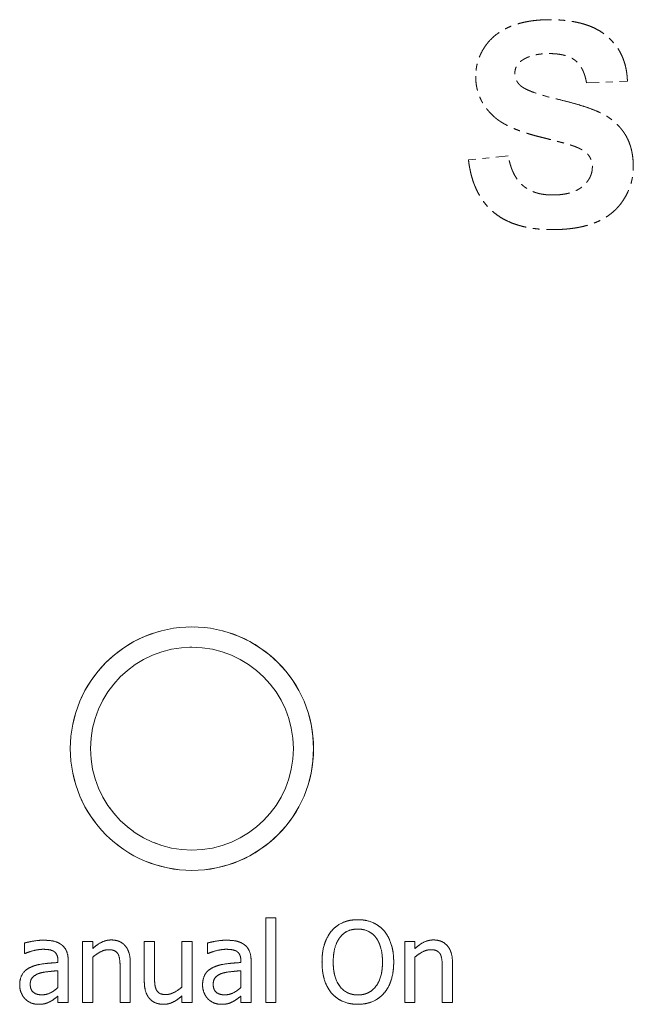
# Model space of a CAD drawing. Header units: millimetres. Extents: x 41 to 1655, y -379 to 1151.
# Tile 22 of 56: x 382 to 391, y 152 to 166. Entities that reach past the tile are written whole.
import ezdxf

# ---------------------------------------------------------------- set-up
doc = ezdxf.new("R2010")
doc.units = ezdxf.units.MM
doc.header["$LTSCALE"] = 4
doc.linetypes.add('LONG_DASH_DOTTED', pattern=[0.3001, 0.2362, -0.0295, 0.0049, -0.0295])
doc.layers.add('가시적 모서리(ISO)', color=7, linetype='Continuous', lineweight=18)
doc.layers.add('오버레이 [기준 허상 선(ISO)]', color=7, linetype='LONG_DASH_DOTTED', lineweight=18, true_color=0x803f3f)

msp = doc.modelspace()

# ---------------------------------------------------------------- linework, layer by layer
at = {"layer": '가시적 모서리(ISO)'}
for p, q in [((385.744, 153.111), (385.895, 153.111)), ((385.744, 151.857), (385.744, 153.111)), ((385.895, 153.111), (385.895, 151.857)), ((382.177, 152.584), (382.177, 152.738)), ((383.034, 152.758), (383.186, 152.758)), ((383.034, 151.857), (383.034, 152.758)), ((383.186, 152.758), (383.186, 152.658)), ((383.948, 152.758), (384.099, 152.758)), ((383.948, 152.173), (383.948, 152.758)), ((384.099, 152.758), (384.099, 152.244)), ((384.503, 152.758), (384.655, 152.758)), ((384.503, 152.085), (384.503, 152.758)), ((384.655, 152.758), (384.655, 151.857)), ((384.883, 152.584), (384.883, 152.738)), ((387.801, 152.758), (387.953, 152.758)), ((387.801, 151.857), (387.801, 152.758)), ((387.953, 152.758), (387.953, 152.658)), ((382.186, 152.584), (382.177, 152.584)), ((383.186, 152.53), (383.186, 151.857)), ((384.892, 152.584), (384.883, 152.584)), ((387.953, 152.53), (387.953, 151.857)), ((382.67, 152.449), (382.67, 152.479)), ((382.822, 152.473), (382.822, 151.857)), ((383.741, 152.442), (383.741, 151.857)), ((385.376, 152.449), (385.376, 152.479)), ((385.528, 152.473), (385.528, 151.857)), ((388.508, 152.442), (388.508, 151.857)), ((382.67, 152.079), (382.67, 152.329)), ((383.59, 151.857), (383.59, 152.371)), ((385.376, 152.079), (385.376, 152.329)), ((388.357, 151.857), (388.357, 152.371)), ((382.67, 151.857), (382.67, 151.953)), ((384.503, 151.857), (384.503, 151.956)), ((385.376, 151.857), (385.376, 151.953)), ((382.822, 151.857), (382.67, 151.857)), ((383.186, 151.857), (383.034, 151.857)), ((383.741, 151.857), (383.59, 151.857)), ((384.655, 151.857), (384.503, 151.857)), ((385.528, 151.857), (385.376, 151.857)), ((385.895, 151.857), (385.744, 151.857)), ((387.953, 151.857), (387.801, 151.857)), ((388.508, 151.857), (388.357, 151.857))]:
    msp.add_line(p, q, dxfattribs=at)
for radius in [1.8, 1.5]:
    msp.add_circle((384.653, 155.611), radius, dxfattribs=at)
for points in [[(386.721, 152.92), (386.791, 153), (386.986, 153.083), (387.107, 153.083)], [(387.107, 153.083), (387.23, 153.083), (387.426, 152.997), (387.494, 152.92)], [(386.577, 152.457), (386.577, 152.608), (386.652, 152.837), (386.721, 152.92)], [(386.842, 152.82), (386.794, 152.759), (386.743, 152.574), (386.743, 152.457)], [(387.108, 152.944), (387.022, 152.944), (386.891, 152.884), (386.842, 152.82)], [(387.374, 152.82), (387.326, 152.882), (387.192, 152.944), (387.108, 152.944)], [(387.472, 152.457), (387.472, 152.576), (387.42, 152.76), (387.374, 152.82)], [(387.494, 152.92), (387.562, 152.84), (387.638, 152.607), (387.638, 152.457)], [(382.177, 152.738), (382.219, 152.75), (382.375, 152.779), (382.452, 152.779)], [(382.452, 152.779), (382.545, 152.779), (382.673, 152.75), (382.723, 152.712)], [(382.723, 152.712), (382.773, 152.675), (382.822, 152.557), (382.822, 152.473)], [(383.186, 152.658), (383.254, 152.719), (383.386, 152.783), (383.459, 152.783)], [(383.459, 152.783), (383.592, 152.783), (383.741, 152.608), (383.741, 152.442)], [(384.883, 152.738), (384.925, 152.75), (385.081, 152.779), (385.158, 152.779)], [(385.158, 152.779), (385.252, 152.779), (385.379, 152.75), (385.43, 152.712)], [(385.43, 152.712), (385.479, 152.675), (385.528, 152.557), (385.528, 152.473)], [(387.953, 152.658), (388.021, 152.719), (388.152, 152.783), (388.226, 152.783)], [(388.226, 152.783), (388.359, 152.783), (388.508, 152.608), (388.508, 152.442)], [(382.451, 152.645), (382.398, 152.645), (382.257, 152.614), (382.186, 152.584)], [(382.609, 152.615), (382.579, 152.633), (382.496, 152.645), (382.451, 152.645)], [(382.67, 152.479), (382.67, 152.531), (382.638, 152.596), (382.609, 152.615)], [(383.42, 152.639), (383.363, 152.639), (383.244, 152.579), (383.186, 152.53)], [(383.561, 152.572), (383.542, 152.606), (383.476, 152.639), (383.42, 152.639)], [(383.59, 152.371), (383.59, 152.433), (383.578, 152.54), (383.561, 152.572)], [(385.157, 152.645), (385.105, 152.645), (384.963, 152.614), (384.892, 152.584)], [(385.315, 152.615), (385.286, 152.633), (385.202, 152.645), (385.157, 152.645)], [(385.376, 152.479), (385.376, 152.531), (385.344, 152.596), (385.315, 152.615)], [(388.186, 152.639), (388.13, 152.639), (388.01, 152.579), (387.953, 152.53)], [(388.328, 152.572), (388.309, 152.606), (388.243, 152.639), (388.186, 152.639)], [(388.357, 152.371), (388.357, 152.433), (388.345, 152.54), (388.328, 152.572)], [(382.268, 152.381), (382.344, 152.416), (382.55, 152.443), (382.67, 152.449)], [(384.975, 152.381), (385.05, 152.416), (385.257, 152.443), (385.376, 152.449)], [(386.72, 151.995), (386.651, 152.075), (386.577, 152.309), (386.577, 152.457)], [(386.743, 152.457), (386.743, 152.221), (386.942, 151.97), (387.108, 151.97)], [(387.108, 151.97), (387.274, 151.97), (387.472, 152.221), (387.472, 152.457)], [(387.638, 152.457), (387.638, 152.311), (387.564, 152.075), (387.494, 151.995)], [(382.104, 152.118), (382.104, 152.211), (382.183, 152.343), (382.268, 152.381)], [(382.399, 152.292), (382.339, 152.273), (382.26, 152.197), (382.26, 152.129)], [(382.67, 152.329), (382.615, 152.324), (382.451, 152.307), (382.399, 152.292)], [(384.099, 152.244), (384.099, 152.172), (384.11, 152.078), (384.128, 152.043)], [(384.81, 152.118), (384.81, 152.211), (384.889, 152.343), (384.975, 152.381)], [(385.106, 152.292), (385.045, 152.273), (384.967, 152.197), (384.967, 152.129)], [(385.376, 152.329), (385.322, 152.324), (385.157, 152.307), (385.106, 152.292)], [(382.184, 151.912), (382.148, 151.949), (382.104, 152.058), (382.104, 152.118)], [(382.26, 152.129), (382.26, 152.051), (382.348, 151.972), (382.432, 151.972)], [(384.029, 151.913), (383.99, 151.954), (383.948, 152.082), (383.948, 152.173)], [(384.89, 151.912), (384.854, 151.949), (384.81, 152.058), (384.81, 152.118)], [(384.967, 152.129), (384.967, 152.051), (385.054, 151.972), (385.138, 151.972)], [(382.432, 151.972), (382.503, 151.972), (382.619, 152.033), (382.67, 152.079)], [(382.67, 151.953), (382.651, 151.939), (382.589, 151.89), (382.56, 151.876)], [(384.128, 152.043), (384.147, 152.008), (384.21, 151.976), (384.269, 151.976)], [(384.503, 151.956), (384.433, 151.895), (384.307, 151.832), (384.23, 151.832)], [(384.269, 151.976), (384.325, 151.976), (384.45, 152.039), (384.503, 152.085)], [(385.138, 151.972), (385.209, 151.972), (385.326, 152.033), (385.376, 152.079)], [(385.376, 151.953), (385.358, 151.939), (385.295, 151.89), (385.266, 151.876)], [(387.107, 151.832), (386.986, 151.832), (386.791, 151.915), (386.72, 151.995)], [(387.494, 151.995), (387.42, 151.912), (387.225, 151.832), (387.107, 151.832)], [(382.377, 151.832), (382.322, 151.832), (382.222, 151.874), (382.184, 151.912)], [(382.56, 151.876), (382.52, 151.854), (382.445, 151.832), (382.377, 151.832)], [(384.23, 151.832), (384.171, 151.832), (384.067, 151.871), (384.029, 151.913)], [(385.083, 151.832), (385.028, 151.832), (384.928, 151.874), (384.89, 151.912)], [(385.266, 151.876), (385.226, 151.854), (385.151, 151.832), (385.083, 151.832)]]:
    msp.add_open_spline(points, degree=2, dxfattribs=at)
at = {"layer": '오버레이 [기준 허상 선(ISO)]', "ltscale": 0.198838}
msp.add_line((390.491, 165.451), (391.096, 165.478), dxfattribs=at)
at = {"layer": '오버레이 [기준 허상 선(ISO)]', "ltscale": 0.194291}
msp.add_line((389.333, 164.372), (388.744, 164.315), dxfattribs=at)
at = {"layer": '오버레이 [기준 허상 선(ISO)]', "ltscale": 0.049654}
for p, q in [((385.744, 153.111), (385.895, 153.111)), ((383.034, 152.758), (383.186, 152.758)), ((383.948, 152.758), (384.099, 152.758)), ((384.503, 152.758), (384.655, 152.758)), ((387.801, 152.758), (387.953, 152.758)), ((382.822, 151.857), (382.67, 151.857)), ((383.186, 151.857), (383.034, 151.857)), ((383.741, 151.857), (383.59, 151.857)), ((384.655, 151.857), (384.503, 151.857)), ((385.528, 151.857), (385.376, 151.857)), ((385.895, 151.857), (385.744, 151.857)), ((387.953, 151.857), (387.801, 151.857)), ((388.508, 151.857), (388.357, 151.857))]:
    msp.add_line(p, q, dxfattribs=at)
at = {"layer": '오버레이 [기준 허상 선(ISO)]', "ltscale": 0.411011}
for p, q in [((385.744, 151.857), (385.744, 153.111)), ((385.895, 153.111), (385.895, 151.857))]:
    msp.add_line(p, q, dxfattribs=at)
at = {"layer": '오버레이 [기준 허상 선(ISO)]', "ltscale": 0.050611}
for p, q in [((382.177, 152.584), (382.177, 152.738)), ((384.883, 152.584), (384.883, 152.738))]:
    msp.add_line(p, q, dxfattribs=at)
at = {"layer": '오버레이 [기준 허상 선(ISO)]', "ltscale": 0.295237}
for p, q in [((383.034, 151.857), (383.034, 152.758)), ((384.655, 152.758), (384.655, 151.857)), ((387.801, 151.857), (387.801, 152.758))]:
    msp.add_line(p, q, dxfattribs=at)
at = {"layer": '오버레이 [기준 허상 선(ISO)]', "ltscale": 0.032751}
for p, q in [((383.186, 152.758), (383.186, 152.658)), ((387.953, 152.758), (387.953, 152.658))]:
    msp.add_line(p, q, dxfattribs=at)
at = {"layer": '오버레이 [기준 허상 선(ISO)]', "ltscale": 0.191582}
for p, q in [((383.948, 152.173), (383.948, 152.758)), ((383.741, 152.442), (383.741, 151.857)), ((388.508, 152.442), (388.508, 151.857))]:
    msp.add_line(p, q, dxfattribs=at)
at = {"layer": '오버레이 [기준 허상 선(ISO)]', "ltscale": 0.168299}
for p, q in [((384.099, 152.758), (384.099, 152.244)), ((383.59, 151.857), (383.59, 152.371)), ((388.357, 151.857), (388.357, 152.371))]:
    msp.add_line(p, q, dxfattribs=at)
at = {"layer": '오버레이 [기준 허상 선(ISO)]', "ltscale": 0.220605}
for p, q in [((384.503, 152.085), (384.503, 152.758)), ((383.186, 152.53), (383.186, 151.857)), ((387.953, 152.53), (387.953, 151.857))]:
    msp.add_line(p, q, dxfattribs=at)
at = {"layer": '오버레이 [기준 허상 선(ISO)]', "ltscale": 0.00277}
for p, q in [((382.186, 152.584), (382.177, 152.584)), ((384.892, 152.584), (384.883, 152.584))]:
    msp.add_line(p, q, dxfattribs=at)
at = {"layer": '오버레이 [기준 허상 선(ISO)]', "ltscale": 0.009468}
for p, q in [((382.67, 152.449), (382.67, 152.479)), ((385.376, 152.449), (385.376, 152.479))]:
    msp.add_line(p, q, dxfattribs=at)
at = {"layer": '오버레이 [기준 허상 선(ISO)]', "ltscale": 0.201788}
for p, q in [((382.822, 152.473), (382.822, 151.857)), ((385.528, 152.473), (385.528, 151.857))]:
    msp.add_line(p, q, dxfattribs=at)
at = {"layer": '오버레이 [기준 허상 선(ISO)]', "ltscale": 0.081867}
for p, q in [((382.67, 152.079), (382.67, 152.329)), ((385.376, 152.079), (385.376, 152.329))]:
    msp.add_line(p, q, dxfattribs=at)
at = {"layer": '오버레이 [기준 허상 선(ISO)]', "ltscale": 0.031156}
for p, q in [((382.67, 151.857), (382.67, 151.953)), ((385.376, 151.857), (385.376, 151.953))]:
    msp.add_line(p, q, dxfattribs=at)
at = {"layer": '오버레이 [기준 허상 선(ISO)]', "ltscale": 0.032432}
msp.add_line((384.503, 151.857), (384.503, 151.956), dxfattribs=at)
at = {"layer": '오버레이 [기준 허상 선(ISO)]', "ltscale": 3.709206}
msp.add_circle((384.653, 155.611), 1.8, dxfattribs=at)
at = {"layer": '오버레이 [기준 허상 선(ISO)]', "ltscale": 3.090988}
msp.add_circle((384.653, 155.611), 1.5, dxfattribs=at)
at = {"layer": '오버레이 [기준 허상 선(ISO)]', "ltscale": 0.507668}
msp.add_open_spline([(389.946, 166.386), (389.601, 166.386), (389.112, 166.178), (388.851, 165.78), (388.851, 165.549)], degree=2, dxfattribs=at)
at = {"layer": '오버레이 [기준 허상 선(ISO)]', "ltscale": 0.541903}
msp.add_open_spline([(391.096, 165.478), (391.083, 165.892), (390.511, 166.386), (389.946, 166.386)], degree=2, dxfattribs=at)
at = {"layer": '오버레이 [기준 허상 선(ISO)]', "ltscale": 0.071823}
msp.add_open_spline([(389.43, 165.59), (389.43, 165.707), (389.526, 165.778)], degree=2, dxfattribs=at)
at = {"layer": '오버레이 [기준 허상 선(ISO)]', "ltscale": 0.142433}
msp.add_open_spline([(389.526, 165.778), (389.674, 165.885), (389.939, 165.885)], degree=2, dxfattribs=at)
at = {"layer": '오버레이 [기준 허상 선(ISO)]', "ltscale": 0.257512}
msp.add_open_spline([(389.939, 165.885), (390.196, 165.885), (390.452, 165.682), (390.491, 165.451)], degree=2, dxfattribs=at)
at = {"layer": '오버레이 [기준 허상 선(ISO)]', "ltscale": 0.224055}
msp.add_open_spline([(388.851, 165.549), (388.851, 165.195), (389.128, 164.948)], degree=2, dxfattribs=at)
at = {"layer": '오버레이 [기준 허상 선(ISO)]', "ltscale": 0.068867}
msp.add_open_spline([(389.519, 165.407), (389.43, 165.485), (389.43, 165.59)], degree=2, dxfattribs=at)
at = {"layer": '오버레이 [기준 허상 선(ISO)]', "ltscale": 0.735549}
msp.add_open_spline([(391.183, 164.209), (391.183, 164.495), (390.943, 164.882), (390.52, 165.103), (389.635, 165.311), (389.519, 165.407)], degree=2, dxfattribs=at)
at = {"layer": '오버레이 [기준 허상 선(ISO)]', "ltscale": 0.246552}
msp.add_open_spline([(389.128, 164.948), (389.324, 164.772), (389.811, 164.651)], degree=2, dxfattribs=at)
at = {"layer": '오버레이 [기준 허상 선(ISO)]', "ltscale": 0.164569}
msp.add_open_spline([(389.811, 164.651), (390.191, 164.557), (390.296, 164.52)], degree=2, dxfattribs=at)
at = {"layer": '오버레이 [기준 허상 선(ISO)]', "ltscale": 0.14849}
msp.add_open_spline([(390.296, 164.52), (390.452, 164.465), (390.577, 164.317), (390.577, 164.209)], degree=2, dxfattribs=at)
at = {"layer": '오버레이 [기준 허상 선(ISO)]', "ltscale": 0.316931}
msp.add_open_spline([(389.987, 163.795), (389.713, 163.795), (389.386, 164.074), (389.333, 164.372)], degree=2, dxfattribs=at)
at = {"layer": '오버레이 [기준 허상 선(ISO)]', "ltscale": 0.591564}
msp.add_open_spline([(388.744, 164.315), (388.803, 163.809), (389.414, 163.283), (389.983, 163.283)], degree=2, dxfattribs=at)
at = {"layer": '오버레이 [기준 허상 선(ISO)]', "ltscale": 0.560472}
msp.add_open_spline([(389.983, 163.283), (390.374, 163.283), (390.898, 163.503), (391.183, 163.953), (391.183, 164.209)], degree=2, dxfattribs=at)
at = {"layer": '오버레이 [기준 허상 선(ISO)]', "ltscale": 0.263967}
msp.add_open_spline([(390.577, 164.209), (390.577, 164.042), (390.28, 163.795), (389.987, 163.795)], degree=2, dxfattribs=at)
at = {"layer": '오버레이 [기준 허상 선(ISO)]', "ltscale": 0.141704}
msp.add_open_spline([(386.721, 152.92), (386.791, 153), (386.986, 153.083), (387.107, 153.083)], degree=2, dxfattribs=at)
at = {"layer": '오버레이 [기준 허상 선(ISO)]', "ltscale": 0.141897}
msp.add_open_spline([(387.107, 153.083), (387.23, 153.083), (387.426, 152.997), (387.494, 152.92)], degree=2, dxfattribs=at)
at = {"layer": '오버레이 [기준 허상 선(ISO)]', "ltscale": 0.162207}
msp.add_open_spline([(386.577, 152.457), (386.577, 152.608), (386.652, 152.837), (386.721, 152.92)], degree=2, dxfattribs=at)
at = {"layer": '오버레이 [기준 허상 선(ISO)]', "ltscale": 0.125319}
msp.add_open_spline([(386.842, 152.82), (386.794, 152.759), (386.743, 152.574), (386.743, 152.457)], degree=2, dxfattribs=at)
at = {"layer": '오버레이 [기준 허상 선(ISO)]', "ltscale": 0.100226}
msp.add_open_spline([(387.108, 152.944), (387.022, 152.944), (386.891, 152.884), (386.842, 152.82)], degree=2, dxfattribs=at)
at = {"layer": '오버레이 [기준 허상 선(ISO)]', "ltscale": 0.099784}
msp.add_open_spline([(387.374, 152.82), (387.326, 152.882), (387.192, 152.944), (387.108, 152.944)], degree=2, dxfattribs=at)
at = {"layer": '오버레이 [기준 허상 선(ISO)]', "ltscale": 0.125304}
msp.add_open_spline([(387.472, 152.457), (387.472, 152.576), (387.42, 152.76), (387.374, 152.82)], degree=2, dxfattribs=at)
at = {"layer": '오버레이 [기준 허상 선(ISO)]', "ltscale": 0.162214}
msp.add_open_spline([(387.494, 152.92), (387.562, 152.84), (387.638, 152.607), (387.638, 152.457)], degree=2, dxfattribs=at)
at = {"layer": '오버레이 [기준 허상 선(ISO)]', "ltscale": 0.091398}
for points in [[(382.177, 152.738), (382.219, 152.75), (382.375, 152.779), (382.452, 152.779)], [(384.883, 152.738), (384.925, 152.75), (385.081, 152.779), (385.158, 152.779)]]:
    msp.add_open_spline(points, degree=2, dxfattribs=at)
at = {"layer": '오버레이 [기준 허상 선(ISO)]', "ltscale": 0.093286}
for points in [[(382.452, 152.779), (382.545, 152.779), (382.673, 152.75), (382.723, 152.712)], [(385.158, 152.779), (385.252, 152.779), (385.379, 152.75), (385.43, 152.712)]]:
    msp.add_open_spline(points, degree=2, dxfattribs=at)
at = {"layer": '오버레이 [기준 허상 선(ISO)]', "ltscale": 0.088094}
for points in [[(382.723, 152.712), (382.773, 152.675), (382.822, 152.557), (382.822, 152.473)], [(385.43, 152.712), (385.479, 152.675), (385.528, 152.557), (385.528, 152.473)]]:
    msp.add_open_spline(points, degree=2, dxfattribs=at)
at = {"layer": '오버레이 [기준 허상 선(ISO)]', "ltscale": 0.100934}
for points in [[(383.186, 152.658), (383.254, 152.719), (383.386, 152.783), (383.459, 152.783)], [(387.953, 152.658), (388.021, 152.719), (388.152, 152.783), (388.226, 152.783)]]:
    msp.add_open_spline(points, degree=2, dxfattribs=at)
at = {"layer": '오버레이 [기준 허상 선(ISO)]', "ltscale": 0.164787}
for points in [[(383.459, 152.783), (383.592, 152.783), (383.741, 152.608), (383.741, 152.442)], [(388.226, 152.783), (388.359, 152.783), (388.508, 152.608), (388.508, 152.442)]]:
    msp.add_open_spline(points, degree=2, dxfattribs=at)
at = {"layer": '오버레이 [기준 허상 선(ISO)]', "ltscale": 0.089791}
for points in [[(382.451, 152.645), (382.398, 152.645), (382.257, 152.614), (382.186, 152.584)], [(385.157, 152.645), (385.105, 152.645), (384.963, 152.614), (384.892, 152.584)]]:
    msp.add_open_spline(points, degree=2, dxfattribs=at)
at = {"layer": '오버레이 [기준 허상 선(ISO)]', "ltscale": 0.05317}
for points in [[(382.609, 152.615), (382.579, 152.633), (382.496, 152.645), (382.451, 152.645)], [(385.315, 152.615), (385.286, 152.633), (385.202, 152.645), (385.157, 152.645)]]:
    msp.add_open_spline(points, degree=2, dxfattribs=at)
at = {"layer": '오버레이 [기준 허상 선(ISO)]', "ltscale": 0.051201}
for points in [[(382.67, 152.479), (382.67, 152.531), (382.638, 152.596), (382.609, 152.615)], [(385.376, 152.479), (385.376, 152.531), (385.344, 152.596), (385.315, 152.615)]]:
    msp.add_open_spline(points, degree=2, dxfattribs=at)
at = {"layer": '오버레이 [기준 허상 선(ISO)]', "ltscale": 0.086054}
for points in [[(383.42, 152.639), (383.363, 152.639), (383.244, 152.579), (383.186, 152.53)], [(388.186, 152.639), (388.13, 152.639), (388.01, 152.579), (387.953, 152.53)]]:
    msp.add_open_spline(points, degree=2, dxfattribs=at)
at = {"layer": '오버레이 [기준 허상 선(ISO)]', "ltscale": 0.054063}
for points in [[(383.561, 152.572), (383.542, 152.606), (383.476, 152.639), (383.42, 152.639)], [(388.328, 152.572), (388.309, 152.606), (388.243, 152.639), (388.186, 152.639)]]:
    msp.add_open_spline(points, degree=2, dxfattribs=at)
at = {"layer": '오버레이 [기준 허상 선(ISO)]', "ltscale": 0.067191}
for points in [[(383.59, 152.371), (383.59, 152.433), (383.578, 152.54), (383.561, 152.572)], [(388.357, 152.371), (388.357, 152.433), (388.345, 152.54), (388.328, 152.572)]]:
    msp.add_open_spline(points, degree=2, dxfattribs=at)
at = {"layer": '오버레이 [기준 허상 선(ISO)]', "ltscale": 0.13425}
for points in [[(382.268, 152.381), (382.344, 152.416), (382.55, 152.443), (382.67, 152.449)], [(384.975, 152.381), (385.05, 152.416), (385.257, 152.443), (385.376, 152.449)]]:
    msp.add_open_spline(points, degree=2, dxfattribs=at)
at = {"layer": '오버레이 [기준 허상 선(ISO)]', "ltscale": 0.161856}
msp.add_open_spline([(386.72, 151.995), (386.651, 152.075), (386.577, 152.309), (386.577, 152.457)], degree=2, dxfattribs=at)
at = {"layer": '오버레이 [기준 허상 선(ISO)]', "ltscale": 0.22516}
msp.add_open_spline([(386.743, 152.457), (386.743, 152.221), (386.942, 151.97), (387.108, 151.97)], degree=2, dxfattribs=at)
at = {"layer": '오버레이 [기준 허상 선(ISO)]', "ltscale": 0.224971}
msp.add_open_spline([(387.108, 151.97), (387.274, 151.97), (387.472, 152.221), (387.472, 152.457)], degree=2, dxfattribs=at)
at = {"layer": '오버레이 [기준 허상 선(ISO)]', "ltscale": 0.161994}
msp.add_open_spline([(387.638, 152.457), (387.638, 152.311), (387.564, 152.075), (387.494, 151.995)], degree=2, dxfattribs=at)
at = {"layer": '오버레이 [기준 허상 선(ISO)]', "ltscale": 0.108647}
for points in [[(382.104, 152.118), (382.104, 152.211), (382.183, 152.343), (382.268, 152.381)], [(384.81, 152.118), (384.81, 152.211), (384.889, 152.343), (384.975, 152.381)]]:
    msp.add_open_spline(points, degree=2, dxfattribs=at)
at = {"layer": '오버레이 [기준 허상 선(ISO)]', "ltscale": 0.076196}
for points in [[(382.399, 152.292), (382.339, 152.273), (382.26, 152.197), (382.26, 152.129)], [(385.106, 152.292), (385.045, 152.273), (384.967, 152.197), (384.967, 152.129)]]:
    msp.add_open_spline(points, degree=2, dxfattribs=at)
at = {"layer": '오버레이 [기준 허상 선(ISO)]', "ltscale": 0.089527}
for points in [[(382.67, 152.329), (382.615, 152.324), (382.451, 152.307), (382.399, 152.292)], [(385.376, 152.329), (385.322, 152.324), (385.157, 152.307), (385.106, 152.292)]]:
    msp.add_open_spline(points, degree=2, dxfattribs=at)
at = {"layer": '오버레이 [기준 허상 선(ISO)]', "ltscale": 0.067252}
msp.add_open_spline([(384.099, 152.244), (384.099, 152.172), (384.11, 152.078), (384.128, 152.043)], degree=2, dxfattribs=at)
at = {"layer": '오버레이 [기준 허상 선(ISO)]', "ltscale": 0.07416}
for points in [[(382.184, 151.912), (382.148, 151.949), (382.104, 152.058), (382.104, 152.118)], [(384.89, 151.912), (384.854, 151.949), (384.81, 152.058), (384.81, 152.118)]]:
    msp.add_open_spline(points, degree=2, dxfattribs=at)
at = {"layer": '오버레이 [기준 허상 선(ISO)]', "ltscale": 0.086937}
for points in [[(382.26, 152.129), (382.26, 152.051), (382.348, 151.972), (382.432, 151.972)], [(384.967, 152.129), (384.967, 152.051), (385.054, 151.972), (385.138, 151.972)]]:
    msp.add_open_spline(points, degree=2, dxfattribs=at)
at = {"layer": '오버레이 [기준 허상 선(ISO)]', "ltscale": 0.091633}
msp.add_open_spline([(384.029, 151.913), (383.99, 151.954), (383.948, 152.082), (383.948, 152.173)], degree=2, dxfattribs=at)
at = {"layer": '오버레이 [기준 허상 선(ISO)]', "ltscale": 0.087666}
for points in [[(382.432, 151.972), (382.503, 151.972), (382.619, 152.033), (382.67, 152.079)], [(385.138, 151.972), (385.209, 151.972), (385.326, 152.033), (385.376, 152.079)]]:
    msp.add_open_spline(points, degree=2, dxfattribs=at)
at = {"layer": '오버레이 [기준 허상 선(ISO)]', "ltscale": 0.043948}
for points in [[(382.67, 151.953), (382.651, 151.939), (382.589, 151.89), (382.56, 151.876)], [(385.376, 151.953), (385.358, 151.939), (385.295, 151.89), (385.266, 151.876)]]:
    msp.add_open_spline(points, degree=2, dxfattribs=at)
at = {"layer": '오버레이 [기준 허상 선(ISO)]', "ltscale": 0.054285}
msp.add_open_spline([(384.128, 152.043), (384.147, 152.008), (384.21, 151.976), (384.269, 151.976)], degree=2, dxfattribs=at)
at = {"layer": '오버레이 [기준 허상 선(ISO)]', "ltscale": 0.100847}
msp.add_open_spline([(384.503, 151.956), (384.433, 151.895), (384.307, 151.832), (384.23, 151.832)], degree=2, dxfattribs=at)
at = {"layer": '오버레이 [기준 허상 선(ISO)]', "ltscale": 0.086011}
msp.add_open_spline([(384.269, 151.976), (384.325, 151.976), (384.45, 152.039), (384.503, 152.085)], degree=2, dxfattribs=at)
at = {"layer": '오버레이 [기준 허상 선(ISO)]', "ltscale": 0.142178}
msp.add_open_spline([(387.107, 151.832), (386.986, 151.832), (386.791, 151.915), (386.72, 151.995)], degree=2, dxfattribs=at)
at = {"layer": '오버레이 [기준 허상 선(ISO)]', "ltscale": 0.142179}
msp.add_open_spline([(387.494, 151.995), (387.42, 151.912), (387.225, 151.832), (387.107, 151.832)], degree=2, dxfattribs=at)
at = {"layer": '오버레이 [기준 허상 선(ISO)]', "ltscale": 0.070356}
for points in [[(382.377, 151.832), (382.322, 151.832), (382.222, 151.874), (382.184, 151.912)], [(385.083, 151.832), (385.028, 151.832), (384.928, 151.874), (384.89, 151.912)]]:
    msp.add_open_spline(points, degree=2, dxfattribs=at)
at = {"layer": '오버레이 [기준 허상 선(ISO)]', "ltscale": 0.062371}
for points in [[(382.56, 151.876), (382.52, 151.854), (382.445, 151.832), (382.377, 151.832)], [(385.266, 151.876), (385.226, 151.854), (385.151, 151.832), (385.083, 151.832)]]:
    msp.add_open_spline(points, degree=2, dxfattribs=at)
at = {"layer": '오버레이 [기준 허상 선(ISO)]', "ltscale": 0.072898}
msp.add_open_spline([(384.23, 151.832), (384.171, 151.832), (384.067, 151.871), (384.029, 151.913)], degree=2, dxfattribs=at)

doc.saveas('drawing.dxf')
